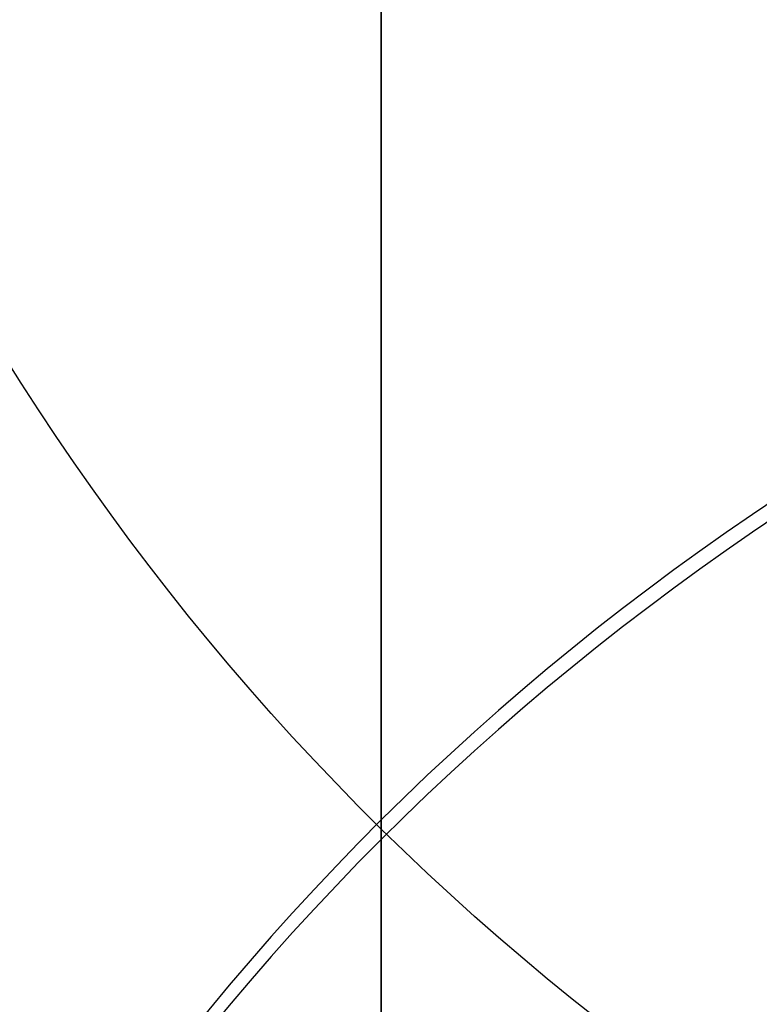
# Model space of a CAD drawing. Header units: millimetres. Extents: x -273 to 273, y -262 to 262.
# Tile 81 of 256: x -0.9533 to -0.8688, y -3.1955 to -3.0832. Entities that reach past the tile are written whole.
import ezdxf

# ---------------------------------------------------------------- set-up
doc = ezdxf.new("R2010")
doc.units = ezdxf.units.MM
doc.header["$MEASUREMENT"] = 0
doc.layers.add('Default', color=7, linetype='Continuous', true_color=0x000000)

# ---------------------------------------------------------------- blocks, each defined once
blk = doc.blocks.new('Block 01')
at = {"layer": 'Default', "color": 9, "true_color": 0xbfbfbf}
for points, knots in [([(-0.911993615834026, 1.174451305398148, 779.1962713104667), (-0.9119936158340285, 1.492886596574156, 768.9289814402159), (-0.9119936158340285, 1.820110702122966, 758.6619688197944), (-0.9119936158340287, 2.374785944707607, 741.7204278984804), (-0.9119936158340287, 2.597038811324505, 735.0457329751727), (-0.9119936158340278, 2.89189229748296, 726.3256905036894), (-0.9119936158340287, 2.961368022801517, 724.2802429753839), (-0.911993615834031, 3.16209042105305, 718.3958735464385), (-0.9119936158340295, 3.294091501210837, 714.5569755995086), (-0.911993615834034, 3.489170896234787, 708.9190809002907), (-0.911993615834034, 3.551600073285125, 707.1200660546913), (-0.9119936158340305, 3.76720525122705, 700.9210878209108), (-0.9119936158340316, 3.92115370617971, 696.5211448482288), (-0.9119936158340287, 4.162321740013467, 689.632839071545), (-0.9119936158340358, 4.249461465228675, 687.1444859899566), (-0.9119936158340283, 4.455211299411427, 681.2538729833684), (-0.9119936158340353, 4.57366242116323, 677.851601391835), (-0.911993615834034, 4.72692818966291, 673.3977936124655), (-0.9119936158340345, 4.762973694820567, 672.3463241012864), (-0.9119936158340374, 4.866620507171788, 669.3079617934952), (-0.9119936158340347, 4.93377514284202, 667.3210461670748), (-0.911993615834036, 5.031179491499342, 664.3960803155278), (-0.9119936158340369, 5.062193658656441, 663.4580676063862), (-0.9119936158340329, 5.1509889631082, 660.7487178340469), (-0.9119936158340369, 5.208084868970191, 658.9773482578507), (-0.9119936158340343, 5.290086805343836, 656.3701357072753), (-0.9119936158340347, 5.316063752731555, 655.5343420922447), (-0.9119936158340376, 5.39001494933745, 653.1208759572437), (-0.911993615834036, 5.437061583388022, 651.5431619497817), (-0.9119936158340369, 5.50368430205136, 649.221161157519), (-0.9119936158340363, 5.524639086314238, 648.4769338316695), (-0.9119936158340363, 5.583810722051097, 646.3279756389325), (-0.9119936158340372, 5.620856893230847, 644.923195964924), (-0.9119936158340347, 5.672188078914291, 642.855620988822), (-0.9119936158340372, 5.688155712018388, 642.1928921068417), (-0.9119936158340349, 5.732667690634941, 640.2788206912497), (-0.9119936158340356, 5.759800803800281, 639.0274248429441), (-0.9119936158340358, 5.795993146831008, 637.1852486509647), (-0.9119936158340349, 5.807029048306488, 636.5945367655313), (-0.9119936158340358, 5.845081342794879, 634.4308940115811), (-0.9119936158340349, 5.868228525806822, 632.8578354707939), (-0.9119936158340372, 5.895089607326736, 630.347309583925), (-0.9119936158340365, 5.902864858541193, 629.4099498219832), (-0.9119936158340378, 5.916953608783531, 626.7761057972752), (-0.9119936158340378, 5.917099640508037, 625.0794828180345), (-0.9119936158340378, 5.898611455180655, 622.612757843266), (-0.9119936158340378, 5.890164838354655, 621.842746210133), (-0.9119936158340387, 5.857404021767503, 619.6643214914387), (-0.9119936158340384, 5.825771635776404, 618.2558966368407), (-0.9119936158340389, 5.759504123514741, 616.2001587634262), (-0.9119936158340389, 5.735707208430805, 615.5526534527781), (-0.9119936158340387, 5.658376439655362, 613.7022987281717), (-0.9119936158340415, 5.596805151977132, 612.4996783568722), (-0.9119936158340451, 5.486780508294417, 610.7350559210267), (-0.9119936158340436, 5.448770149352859, 610.1725013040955), (-0.9119936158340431, 5.329822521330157, 608.5447912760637), (-0.9119936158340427, 5.240821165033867, 607.4801711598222), (-0.9119936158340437, 5.091999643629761, 605.9084780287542), (-0.9119936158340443, 5.041227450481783, 605.4005573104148), (-0.911993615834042, 4.884592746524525, 603.9117420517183), (-0.9119936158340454, 4.771454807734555, 602.9316276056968), (-0.911993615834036, 4.589513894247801, 601.4759070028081), (-0.9119936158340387, 4.527750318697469, 600.9993539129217), (-0.9119936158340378, 4.338534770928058, 599.5867161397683), (-0.9119936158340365, 4.205237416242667, 598.6514774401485), (-0.91199361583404, 3.996269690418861, 597.2554963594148), (-0.9119936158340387, 3.925547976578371, 596.7939139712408), (-0.9119936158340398, 3.709981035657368, 595.4152493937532), (-0.9119936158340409, 3.560957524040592, 594.4988948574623), (-0.911993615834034, 3.331312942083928, 593.1269882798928), (-0.9119936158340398, 3.253872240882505, 592.6708113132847), (-0.9119936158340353, 2.940996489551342, 590.8496583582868), (-0.9119936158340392, 2.69838485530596, 589.4860923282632), (-0.9119936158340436, 2.287010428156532, 587.2168322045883), (-0.911993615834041, 2.120698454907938, 586.3105700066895), (-0.9119936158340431, 1.619226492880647, 583.5938846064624), (-0.9119936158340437, 1.281285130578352, 581.7841854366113), (-0.9119936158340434, 0.7796433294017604, 579.0681718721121), (-0.9119936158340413, 0.6132270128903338, 578.1621333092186), (-0.9119936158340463, 0.1179122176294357, 575.4365306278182), (-0.9119936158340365, -0.2057423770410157, 573.6161620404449), (-0.9119936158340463, -0.6733937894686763, 570.8768504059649), (-0.9119936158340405, -0.8267712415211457, 569.9593601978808), (-0.911993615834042, -1.278800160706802, 567.1861831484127), (-0.9119936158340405, -1.56587443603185, 565.3286947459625), (-0.9119936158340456, -1.970381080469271, 562.525607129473), (-0.9119936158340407, -2.101686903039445, 561.5819373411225), (-0.9119936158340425, -2.485289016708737, 558.713283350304), (-0.9119936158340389, -2.72166445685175, 556.7861895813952), (-0.911993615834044, -3.046349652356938, 553.869712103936), (-0.9119936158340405, -3.150606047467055, 552.8820981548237), (-0.9119936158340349, -3.452441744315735, 549.8611813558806), (-0.9119936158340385, -3.63215064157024, 547.8260456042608), (-0.9119936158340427, -3.872576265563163, 544.7373753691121), (-0.9119936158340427, -3.948823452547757, 543.6850949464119), (-0.9119936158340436, -4.167429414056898, 540.4466592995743), (-0.911993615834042, -4.292664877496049, 538.2592411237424), (-0.911993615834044, -4.456377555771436, 534.9305893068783), (-0.911993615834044, -4.50767494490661, 533.790063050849), (-0.9119936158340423, -4.653769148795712, 530.2606409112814), (-0.9119936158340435, -4.734915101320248, 527.8710314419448), (-0.9119936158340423, -4.841270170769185, 524.2260686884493), (-0.9119936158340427, -4.874705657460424, 522.971050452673), (-0.9119936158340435, -4.954379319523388, 519.7506040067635), (-0.9119936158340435, -4.997178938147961, 517.785042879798), (-0.9119936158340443, -5.049892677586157, 515.140949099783), (-0.9119936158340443, -5.0629797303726, 514.4625377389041), (-0.9119936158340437, -5.101831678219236, 512.3911470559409), (-0.911993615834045, -5.12643570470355, 510.998124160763), (-0.9119936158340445, -5.16215651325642, 508.8901081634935), (-0.9119936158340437, -5.174006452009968, 508.1751452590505), (-0.9119936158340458, -5.209548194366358, 505.9926824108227), (-0.9119936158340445, -5.232582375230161, 504.5251555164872), (-0.9119936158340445, -5.266747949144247, 502.3048512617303), (-0.9119936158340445, -5.27821053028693, 501.5520923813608), (-0.9119936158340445, -5.31295063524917, 499.2555378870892), (-0.911993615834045, -5.335990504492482, 497.7117270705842), (-0.9119936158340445, -5.37083300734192, 495.3768162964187), (-0.9119936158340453, -5.382635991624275, 494.5857260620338), (-0.9119936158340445, -5.418711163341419, 492.1741849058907), (-0.9119936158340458, -5.443086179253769, 490.5537276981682), (-0.9119936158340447, -5.480473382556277, 488.1040194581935), (-0.9119936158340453, -5.493221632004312, 487.274771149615), (-0.9119936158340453, -5.532394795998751, 484.7494737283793), (-0.9119936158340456, -5.559188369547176, 483.05342551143), (-0.9119936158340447, -5.600623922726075, 480.4908564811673), (-0.9119936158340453, -5.61479925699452, 479.6243325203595), (-0.9119936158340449, -5.658458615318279, 476.9886369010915), (-0.9119936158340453, -5.68850820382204, 475.2194721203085), (-0.9119936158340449, -5.73513144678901, 472.5481081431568), (-0.9119936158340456, -5.751092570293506, 471.6459008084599), (-0.9119936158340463, -5.800251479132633, 468.9052952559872), (-0.9119936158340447, -5.834148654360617, 467.0669088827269), (-0.9119936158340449, -5.886734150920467, 464.2929469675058), (-0.9119936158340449, -5.904716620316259, 463.357359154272), (-0.9119936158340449, -5.960013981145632, 460.5194645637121), (-0.9119936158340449, -5.998104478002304, 458.617173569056), (-0.9119936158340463, -6.057061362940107, 455.7489439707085), (-0.9119936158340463, -6.07717757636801, 454.7829899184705), (-0.9119936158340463, -6.138878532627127, 451.8575620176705), (-0.9119936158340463, -6.181262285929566, 449.898106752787), (-0.911993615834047, -6.246633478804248, 446.9460749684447), (-0.911993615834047, -6.268872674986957, 445.9534809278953), (-0.9119936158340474, -6.336869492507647, 442.9524122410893), (-0.911993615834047, -6.383400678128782, 440.9439577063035), (-0.9119936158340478, -6.454861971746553, 437.9207263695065), (-0.9119936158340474, -6.479090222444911, 436.9059312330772), (-0.911993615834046, -6.552903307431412, 433.8432529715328), (-0.9119936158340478, -6.603190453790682, 431.7953901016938), (-0.9119936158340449, -6.680049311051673, 428.7157011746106), (-0.9119936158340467, -6.706009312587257, 427.6838573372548), (-0.9119936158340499, -6.811226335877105, 423.5326923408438), (-0.9119936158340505, -6.892049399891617, 420.4134216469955), (-0.9119936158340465, -7.029219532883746, 415.201948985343), (-0.9119936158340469, -7.084865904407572, 413.109724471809), (-0.9119936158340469, -7.225087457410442, 407.8749950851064), (-0.9119936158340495, -7.31016228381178, 404.7325100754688), (-0.9119936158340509, -7.424022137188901, 400.5442496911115), (-0.9119936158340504, -7.45249207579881, 399.498454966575), (-0.911993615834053, -7.537785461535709, 396.3675184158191), (-0.9119936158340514, -7.594668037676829, 394.282382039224), (-0.9119936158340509, -7.679757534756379, 391.1591057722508), (-0.9119936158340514, -7.708021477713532, 390.1209634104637), (-0.9119936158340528, -7.792382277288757, 387.0181774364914), (-0.911993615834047, -7.848367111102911, 384.9535345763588), (-0.9119936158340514, -7.931702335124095, 381.863418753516), (-0.9119936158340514, -7.959282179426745, 380.8379478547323), (-0.9119936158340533, -8.041306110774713, 377.7776060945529), (-0.9119936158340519, -8.09547247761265, 375.7427316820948), (-0.9119936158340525, -8.175690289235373, 372.6993076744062), (-0.9119936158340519, -8.202142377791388, 371.6907642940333), (-0.9119936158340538, -8.280530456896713, 368.684871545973), (-0.9119936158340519, -8.332026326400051, 366.687514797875), (-0.9119936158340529, -8.407865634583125, 363.7020254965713), (-0.9119936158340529, -8.432780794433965, 362.7139027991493), (-0.9119936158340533, -8.506338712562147, 359.7721749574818), (-0.9119936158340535, -8.55438076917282, 357.818559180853), (-0.9119936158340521, -8.624683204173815, 354.8999586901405), (-0.9119936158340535, -8.647686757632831, 353.934986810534), (-0.9119936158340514, -8.71532425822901, 351.0648503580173), (-0.9119936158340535, -8.759197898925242, 349.1596726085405), (-0.9119936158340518, -8.822908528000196, 346.3146257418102), (-0.9119936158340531, -8.843660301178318, 345.3747715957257), (-0.9119936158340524, -8.904390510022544, 342.5813629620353), (-0.9119936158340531, -8.943449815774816, 340.7277936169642), (-0.9119936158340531, -8.999617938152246, 337.960675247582), (-0.9119936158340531, -9.017812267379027, 337.0471422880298), (-0.9119936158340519, -9.070750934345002, 334.3333070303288), (-0.9119936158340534, -9.104418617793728, 332.5329892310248), (-0.9119936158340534, -9.152198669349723, 329.845883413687), (-0.9119936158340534, -9.167564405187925, 328.9591113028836), (-0.911993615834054, -9.211929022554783, 326.325403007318), (-0.911993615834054, -9.23969635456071, 324.5784518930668), (-0.9119936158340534, -9.278348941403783, 321.9711505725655), (-0.911993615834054, -9.290649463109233, 321.1108146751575), (-0.9119936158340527, -9.327343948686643, 318.4400776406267), (-0.9119936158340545, -9.350094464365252, 316.6296610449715), (-0.9119936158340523, -9.381135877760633, 313.871227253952), (-0.9119936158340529, -9.3911516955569, 312.9232220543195), (-0.9119936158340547, -9.41882697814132, 310.1099665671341), (-0.9119936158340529, -9.43450674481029, 308.2447043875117), (-0.9119936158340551, -9.453489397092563, 305.4614127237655), (-0.9119936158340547, -9.459033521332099, 304.54339014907), (-0.9119936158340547, -9.47792991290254, 300.9241268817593), (-0.9119936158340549, -9.485526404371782, 298.2228741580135), (-0.9119936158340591, -9.485971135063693, 293.759259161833), (-0.9119936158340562, -9.483026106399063, 291.996885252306), (-0.9119936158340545, -9.467556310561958, 287.6355809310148), (-0.9119936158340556, -9.45113783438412, 285.0366709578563), (-0.9119936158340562, -9.419143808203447, 281.5809323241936), (-0.9119936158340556, -9.410381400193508, 280.7240323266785), (-0.9119936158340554, -9.38169210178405, 278.1640177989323), (-0.9119936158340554, -9.35928399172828, 276.4609332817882), (-0.911993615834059, -9.320665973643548, 273.9107090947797), (-0.911993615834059, -9.307000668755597, 273.0635295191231), (-0.9119936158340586, -9.249186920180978, 269.6869061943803), (-0.9119936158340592, -9.19837710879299, 267.1575781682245), (-0.911993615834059, -9.062686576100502, 261.2722222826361), (-0.9119936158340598, -8.972087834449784, 257.9163246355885), (-0.9119936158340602, -8.868600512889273, 254.560815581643)], [-6.020184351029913e-12, -6.020184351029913e-12, -6.020184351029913e-12, -6.020184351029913e-12, 3.08170400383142, 3.08170400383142, 5.08524526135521, 5.08524526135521, 5.69923974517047, 5.69923974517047, 6.85160038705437, 6.85160038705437, 7.3916335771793, 7.3916335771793, 8.71243000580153, 8.71243000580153, 9.45939210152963, 9.45939210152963, 10.4806821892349, 10.4806821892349, 10.7963020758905, 10.7963020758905, 11.3927003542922, 11.3927003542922, 11.6742468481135, 11.6742468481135, 12.2059061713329, 12.2059061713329, 12.4567482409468, 12.4567482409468, 12.93023201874, 12.93023201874, 13.1535642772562, 13.1535642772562, 13.5750877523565, 13.5750877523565, 13.773930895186, 13.773930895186, 14.149361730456, 14.149361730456, 14.3265626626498, 14.3265626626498, 14.7983853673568, 14.7983853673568, 15.0794893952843, 15.0794893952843, 15.5881990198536, 15.5881990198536, 15.8190554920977, 15.8190554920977, 16.2413119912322, 16.2413119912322, 16.4354902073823, 16.4354902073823, 16.796292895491, 16.796292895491, 16.96521467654, 16.96521467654, 17.2852354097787, 17.2852354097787, 17.4381472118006, 17.4381472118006, 17.7337000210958, 17.7337000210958, 17.8776726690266, 17.8776726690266, 18.16074032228, 18.16074032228, 18.3006917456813, 18.3006917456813, 18.5789765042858, 18.5789765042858, 18.7176962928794, 18.7176962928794, 19.1329906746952, 19.1329906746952, 19.4093411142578, 19.4093411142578, 19.9616329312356, 19.9616329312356, 20.2380520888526, 20.2380520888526, 20.792946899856, 20.792946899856, 21.0721711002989, 21.0721711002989, 21.6364000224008, 21.6364000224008, 21.922445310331, 21.922445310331, 22.5053417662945, 22.5053417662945, 22.8035072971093, 22.8035072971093, 23.4168527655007, 23.4168527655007, 23.7335784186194, 23.7335784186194, 24.3912364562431, 24.3912364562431, 24.7339018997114, 24.7339018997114, 25.4514382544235, 25.4514382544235, 25.8281694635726, 25.8281694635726, 26.4180755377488, 26.4180755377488, 26.6216616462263, 26.6216616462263, 27.0396714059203, 27.0396714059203, 27.2542036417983, 27.2542036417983, 27.6945345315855, 27.6945345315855, 27.920393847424, 27.920393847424, 28.3835927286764, 28.3835927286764, 28.6209453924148, 28.6209453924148, 29.1071309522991, 29.1071309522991, 29.3559295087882, 29.3559295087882, 29.864793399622, 29.864793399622, 30.1247769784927, 30.1247769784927, 30.655584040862, 30.655584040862, 30.9262783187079, 30.9262783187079, 31.4778662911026, 31.4778662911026, 31.7585832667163, 31.7585832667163, 32.3293622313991, 32.3293622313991, 32.6191999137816, 32.6191999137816, 33.2071516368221, 33.2071516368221, 33.5049937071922, 33.5049937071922, 34.1076709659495, 34.1076709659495, 34.4121864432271, 34.4121864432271, 35.0267123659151, 35.0267123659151, 35.3363552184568, 35.3363552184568, 36.2724298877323, 36.2724298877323, 36.900309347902, 36.900309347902, 37.8433918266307, 37.8433918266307, 38.1572452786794, 38.1572452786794, 38.7830188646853, 38.7830188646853, 39.0945781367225, 39.0945781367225, 39.714203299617, 39.714203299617, 40.0219593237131, 40.0219593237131, 40.6326472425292, 40.6326472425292, 40.9353202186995, 40.9353202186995, 41.5347405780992, 41.5347405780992, 41.8312800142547, 41.8312800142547, 42.4175612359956, 42.4175612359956, 42.7071460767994, 42.7071460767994, 43.2788755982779, 43.2788755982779, 43.5609143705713, 43.5609143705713, 44.1171389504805, 44.1171389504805, 44.3912699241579, 44.3912699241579, 44.9314959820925, 44.9314959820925, 45.1975873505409, 45.1975873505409, 45.7217813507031, 45.7217813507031, 45.9799314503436, 45.9799314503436, 46.5231515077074, 46.5231515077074, 46.8075988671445, 46.8075988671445, 47.3672605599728, 47.3672605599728, 47.6427061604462, 47.6427061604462, 48.4531911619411, 48.4531911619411, 48.9819806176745, 48.9819806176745, 49.7617874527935, 49.7617874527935, 50.0189120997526, 50.0189120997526, 50.5299642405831, 50.5299642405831, 50.7841930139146, 50.7841930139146, 51.5432672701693, 51.5432672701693, 52.55056123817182, 52.55056123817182, 52.55056123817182, 52.55056123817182]), ([(-0.9119936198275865, -10.69344714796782, 254.5606253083), (-0.9119936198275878, -10.79714341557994, 257.9283351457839), (-0.9119936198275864, -10.88765990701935, 261.2872350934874), (-0.9119936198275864, -11.02321941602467, 267.1788808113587), (-0.9119936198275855, -11.0739769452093, 269.7114916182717), (-0.9119936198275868, -11.13171019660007, 273.0925060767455), (-0.9119936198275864, -11.1453545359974, 273.9407974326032), (-0.9119936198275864, -11.1839068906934, 276.4943772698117), (-0.9119936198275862, -11.20626750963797, 278.1997026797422), (-0.9119936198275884, -11.23488052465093, 280.7630777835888), (-0.9119936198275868, -11.24361657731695, 281.6211020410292), (-0.911993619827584, -11.27550100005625, 285.08134707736), (-0.9119936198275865, -11.29183002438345, 287.6836209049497), (-0.9119936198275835, -11.30714070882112, 292.0504794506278), (-0.9119936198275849, -11.31001908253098, 293.8150580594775), (-0.9119936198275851, -11.30940136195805, 298.284077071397), (-0.9119936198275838, -11.30169710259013, 300.988502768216), (-0.9119936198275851, -11.28265450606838, 304.6119072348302), (-0.9119936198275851, -11.2770733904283, 305.5309366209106), (-0.9119936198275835, -11.25797904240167, 308.3171719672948), (-0.9119936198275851, -11.2422246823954, 310.1843537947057), (-0.9119936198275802, -11.21443779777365, 313.0004217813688), (-0.9119936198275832, -11.20438484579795, 313.9493355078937), (-0.911993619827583, -11.17323664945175, 316.7103259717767), (-0.9119936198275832, -11.15041710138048, 318.5223755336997), (-0.91199361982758, -11.11362242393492, 321.1954626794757), (-0.9119936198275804, -11.10129013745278, 322.0565303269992), (-0.9119936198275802, -11.06254327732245, 324.6659481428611), (-0.9119936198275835, -11.03471432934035, 326.4142704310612), (-0.9119936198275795, -10.9902592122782, 329.0499768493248), (-0.9119936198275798, -10.97486383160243, 329.9373877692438), (-0.9119936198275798, -10.92699652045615, 332.6263267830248), (-0.9119936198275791, -10.89327238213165, 334.4278260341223), (-0.9119936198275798, -10.84025158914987, 337.143374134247), (-0.9119936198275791, -10.8220305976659, 338.0574496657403), (-0.9119936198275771, -10.76578470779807, 340.8261098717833), (-0.9119936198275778, -10.7266756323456, 342.6806664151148), (-0.9119936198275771, -10.66587379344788, 345.4754967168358), (-0.9119936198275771, -10.64509901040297, 346.415795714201), (-0.911993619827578, -10.5813220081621, 349.2620896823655), (-0.9119936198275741, -10.5374064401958, 351.1680585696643), (-0.911993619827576, -10.4697094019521, 354.0393232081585), (-0.9119936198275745, -10.44668698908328, 355.004641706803), (-0.9119936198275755, -10.37633097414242, 357.9241935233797), (-0.9119936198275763, -10.32825567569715, 359.878403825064), (-0.9119936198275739, -10.2546514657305, 362.8209655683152), (-0.9119936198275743, -10.22972195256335, 363.8093364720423), (-0.9119936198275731, -10.15384284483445, 366.795480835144), (-0.9119936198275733, -10.10232300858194, 368.7932350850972), (-0.9119936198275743, -10.02390268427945, 371.7996665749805), (-0.9119936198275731, -9.99744099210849, 372.8083594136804), (-0.9119936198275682, -9.917197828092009, 375.8521409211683), (-0.9119936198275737, -9.863017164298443, 377.8872146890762), (-0.9119936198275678, -9.780975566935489, 380.9477978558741), (-0.9119936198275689, -9.7533910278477, 381.973318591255), (-0.9119936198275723, -9.670045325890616, 385.0634911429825), (-0.9119936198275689, -9.614056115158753, 387.1281326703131), (-0.9119936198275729, -9.529692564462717, 390.2308581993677), (-0.9119936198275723, -9.501428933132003, 391.268949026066), (-0.9119936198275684, -9.416344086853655, 394.3919751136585), (-0.9119936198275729, -9.35946719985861, 396.4769048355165), (-0.9119936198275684, -9.274186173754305, 399.6074711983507), (-0.9119936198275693, -9.245721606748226, 400.6531100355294), (-0.9119936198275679, -9.131890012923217, 404.8405512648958), (-0.9119936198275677, -9.046841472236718, 407.982351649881), (-0.9119936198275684, -8.906674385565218, 413.2157407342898), (-0.9119936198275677, -8.851054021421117, 415.30732240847), (-0.9119936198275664, -8.713958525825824, 420.5169339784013), (-0.9119936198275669, -8.63318559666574, 423.6349784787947), (-0.9119936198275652, -8.528039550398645, 427.7844265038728), (-0.9119936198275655, -8.502098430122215, 428.8158007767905), (-0.9119936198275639, -8.425298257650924, 431.8940095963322), (-0.9119936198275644, -8.37505134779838, 433.9408569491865), (-0.9119936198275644, -8.301299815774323, 437.0019716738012), (-0.9119936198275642, -8.277092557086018, 438.0162253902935), (-0.9119936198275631, -8.205695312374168, 441.037780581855), (-0.9119936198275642, -8.159207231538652, 443.0450969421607), (-0.9119936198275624, -8.091275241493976, 446.0444301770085), (-0.9119936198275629, -8.06905782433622, 447.0364320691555), (-0.9119936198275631, -8.003752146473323, 449.9866556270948), (-0.9119936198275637, -7.961411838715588, 451.9448929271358), (-0.9119936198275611, -7.899775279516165, 454.8684785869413), (-0.9119936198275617, -7.879680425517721, 455.8338118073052), (-0.9119936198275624, -7.82078698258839, 458.7001687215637), (-0.9119936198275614, -7.782737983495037, 460.6012077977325), (-0.9119936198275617, -7.727501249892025, 463.4372237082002), (-0.9119936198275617, -7.709538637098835, 464.3721861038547), (-0.9119936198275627, -7.657011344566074, 467.1442856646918), (-0.9119936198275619, -7.623151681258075, 468.9814372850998), (-0.9119936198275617, -7.574046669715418, 471.720206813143), (-0.9119936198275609, -7.558102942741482, 472.621811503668), (-0.9119936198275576, -7.511529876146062, 475.2914091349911), (-0.9119936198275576, -7.481512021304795, 477.0594152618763), (-0.9119936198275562, -7.437897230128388, 479.6934092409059), (-0.9119936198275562, -7.423735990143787, 480.5593852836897), (-0.9119936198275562, -7.38234012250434, 483.1203846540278), (-0.9119936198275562, -7.355570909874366, 484.8154198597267), (-0.9119936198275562, -7.316430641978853, 487.339258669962), (-0.9119936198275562, -7.30369241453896, 488.1680517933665), (-0.9119936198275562, -7.266332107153, 490.61650719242), (-0.9119936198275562, -7.241972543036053, 492.2361802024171), (-0.9119936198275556, -7.205916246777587, 494.6466359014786), (-0.9119936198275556, -7.194118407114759, 495.4374092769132), (-0.9119936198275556, -7.159287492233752, 497.7715281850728), (-0.9119936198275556, -7.136252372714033, 499.314883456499), (-0.9119936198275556, -7.101514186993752, 501.6108817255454), (-0.9119936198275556, -7.09005080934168, 502.3635167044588), (-0.9119936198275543, -7.055878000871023, 504.5836623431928), (-0.9119936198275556, -7.03283520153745, 506.051181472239), (-0.9119936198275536, -6.9972738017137, 508.233802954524), (-0.9119936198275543, -6.985415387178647, 508.948899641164), (-0.9119936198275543, -6.94966259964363, 511.057593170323), (-0.9119936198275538, -6.925031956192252, 512.4511958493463), (-0.9119936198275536, -6.886130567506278, 514.5236764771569), (-0.9119936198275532, -6.873024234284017, 515.2025541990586), (-0.9119936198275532, -6.820216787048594, 517.8491906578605), (-0.9119936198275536, -6.777329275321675, 519.8169500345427), (-0.9119936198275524, -6.697465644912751, 523.041934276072), (-0.9119936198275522, -6.663936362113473, 524.2991944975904), (-0.9119936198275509, -6.557220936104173, 527.952779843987), (-0.9119936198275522, -6.475758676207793, 530.3489995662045), (-0.9119936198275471, -6.329050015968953, 533.8897178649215), (-0.91199361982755, -6.277506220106, 535.0345953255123), (-0.9119936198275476, -6.112920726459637, 538.3778614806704), (-0.9119936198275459, -5.986969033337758, 540.5757351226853), (-0.9119936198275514, -5.767068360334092, 543.8308184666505), (-0.9119936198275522, -5.690333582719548, 544.8890368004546), (-0.9119936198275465, -5.448288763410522, 547.9963192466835), (-0.911993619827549, -5.267332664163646, 550.0442322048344), (-0.9119936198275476, -4.963385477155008, 553.084622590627), (-0.9119936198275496, -4.858379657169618, 554.0788206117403), (-0.9119936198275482, -4.53135910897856, 557.0148478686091), (-0.9119936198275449, -4.293297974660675, 558.9548731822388), (-0.911993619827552, -3.907027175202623, 561.8424585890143), (-0.9119936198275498, -3.77483519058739, 562.7921832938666), (-0.9119936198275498, -3.367765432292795, 565.6121711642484), (-0.9119936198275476, -3.07897641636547, 567.480318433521), (-0.9119936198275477, -2.624445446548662, 570.2682789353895), (-0.9119936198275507, -2.470316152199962, 571.1901005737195), (-0.911993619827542, -2.00075193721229, 573.9401837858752), (-0.911993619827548, -1.67597796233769, 575.7666697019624), (-0.9119936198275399, -1.179286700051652, 578.4996315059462), (-0.9119936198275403, -1.012573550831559, 579.40723380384), (-0.9119936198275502, -0.510605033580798, 582.124926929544), (-0.9119936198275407, -0.1727233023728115, 583.9343087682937), (-0.9119936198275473, 0.328219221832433, 586.6482110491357), (-0.9119936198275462, 0.4941448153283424, 587.5524143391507), (-0.9119936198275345, 0.9041237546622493, 589.8141534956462), (-0.9119936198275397, 1.1457020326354, 591.1720323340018), (-0.9119936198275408, 1.457050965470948, 592.9845304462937), (-0.911993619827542, 1.534033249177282, 593.4380696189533), (-0.9119936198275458, 1.762130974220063, 594.8009451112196), (-0.9119936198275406, 1.91006259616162, 595.7107294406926), (-0.9119936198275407, 2.123914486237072, 597.078701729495), (-0.9119936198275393, 2.194011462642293, 597.5363046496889), (-0.9119936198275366, 2.400956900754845, 598.9190990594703), (-0.911993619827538, 2.532883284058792, 599.8449380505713), (-0.9119936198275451, 2.720048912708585, 601.2426902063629), (-0.9119936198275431, 2.781097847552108, 601.7138780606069), (-0.9119936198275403, 2.960841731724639, 603.152496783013), (-0.9119936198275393, 3.072569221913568, 604.1207356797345), (-0.9119936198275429, 3.22722048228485, 605.5913142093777), (-0.9119936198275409, 3.277337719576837, 606.0929030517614), (-0.9119936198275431, 3.424258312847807, 607.6452160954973), (-0.9119936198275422, 3.512121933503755, 608.696786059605), (-0.9119936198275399, 3.629582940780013, 610.3050597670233), (-0.9119936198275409, 3.667132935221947, 610.8611314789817), (-0.9119936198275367, 3.775901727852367, 612.6066660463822), (-0.91199361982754, 3.83678761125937, 613.7968475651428), (-0.91199361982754, 3.913304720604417, 615.6291731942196), (-0.9119936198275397, 3.936868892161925, 616.270898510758), (-0.9119936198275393, 4.002546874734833, 618.3101884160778), (-0.9119936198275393, 4.033903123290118, 619.7082271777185), (-0.9119936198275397, 4.066393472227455, 621.8719269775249), (-0.9119936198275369, 4.074773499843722, 622.6373859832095), (-0.9119936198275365, 4.093119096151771, 625.0915199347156), (-0.9119936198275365, 4.092941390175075, 626.780412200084), (-0.9119936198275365, 4.078874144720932, 629.4034854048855), (-0.9119936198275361, 4.071113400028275, 630.3376202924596), (-0.91199361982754, 4.044303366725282, 632.8406680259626), (-0.9119936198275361, 4.021200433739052, 634.4095974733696), (-0.9119936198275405, 3.983222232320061, 636.5680034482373), (-0.9119936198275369, 3.972204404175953, 637.1574952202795), (-0.9119936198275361, 3.936065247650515, 638.9962595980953), (-0.9119936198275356, 3.908969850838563, 640.2455222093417), (-0.9119936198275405, 3.86451680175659, 642.1565724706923), (-0.9119936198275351, 3.84856780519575, 642.8183735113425), (-0.9119936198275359, 3.797289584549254, 644.8833772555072), (-0.9119936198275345, 3.76027890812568, 646.2865621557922), (-0.9119936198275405, 3.701160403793, 648.4332767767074), (-0.9119936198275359, 3.680221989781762, 649.176822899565), (-0.9119936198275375, 3.6136446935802, 651.4969561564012), (-0.9119936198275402, 3.566627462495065, 653.0735231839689), (-0.9119936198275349, 3.492719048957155, 655.4853891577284), (-0.9119936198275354, 3.466754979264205, 656.3207039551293), (-0.9119936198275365, 3.384787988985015, 658.9266221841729), (-0.9119936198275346, 3.327714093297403, 660.6972073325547), (-0.9119936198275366, 3.238950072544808, 663.4054753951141), (-0.9119936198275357, 3.207945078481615, 664.3431710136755), (-0.9119936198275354, 3.110564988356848, 667.2672971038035), (-0.91199361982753, 3.043425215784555, 669.2537140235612), (-0.9119936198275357, 2.939799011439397, 672.2914011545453), (-0.9119936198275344, 2.903759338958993, 673.3426791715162), (-0.9119936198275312, 2.750511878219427, 677.7958750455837), (-0.9119936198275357, 2.632072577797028, 681.1977745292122), (-0.9119936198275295, 2.426338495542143, 687.0879073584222), (-0.9119936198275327, 2.339202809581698, 689.5761404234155), (-0.9119936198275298, 2.098041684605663, 696.464250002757), (-0.9119936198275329, 1.94409563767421, 700.8641419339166), (-0.911993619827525, 1.728492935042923, 707.063084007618), (-0.9119936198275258, 1.666064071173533, 708.8621007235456), (-0.9119936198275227, 1.47098486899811, 714.5000263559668), (-0.911993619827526, 1.338983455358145, 718.3389621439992), (-0.9119936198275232, 1.13826018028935, 724.2234005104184), (-0.9119936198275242, 1.068784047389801, 726.2688755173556), (-0.9119936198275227, 0.7739292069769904, 734.9890185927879), (-0.911993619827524, 0.5516751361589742, 741.6637981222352), (-0.911993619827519, -0.003000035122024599, 758.6054230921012), (-0.9119936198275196, -0.3302233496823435, 768.8724418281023), (-0.9119936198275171, -0.6486585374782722, 779.1397283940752)], [-0.0002823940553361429, -0.0002823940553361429, -0.0002823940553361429, -0.0002823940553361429, 1.007598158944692, 1.007598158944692, 1.767417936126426, 1.767417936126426, 2.021900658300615, 2.021900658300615, 2.533466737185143, 2.533466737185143, 2.790850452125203, 2.790850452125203, 3.571437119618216, 3.571437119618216, 4.100742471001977, 4.100742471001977, 4.911976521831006, 4.911976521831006, 5.187661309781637, 5.187661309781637, 5.747781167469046, 5.747781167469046, 6.032446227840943, 6.032446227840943, 6.576060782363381, 6.576060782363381, 6.834389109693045, 6.834389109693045, 7.3589185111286, 7.3589185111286, 7.625166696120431, 7.625166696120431, 8.165684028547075, 8.165684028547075, 8.439949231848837, 8.439949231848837, 8.996419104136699, 8.996419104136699, 9.278568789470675, 9.278568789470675, 9.85049645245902, 9.85049645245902, 10.14016841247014, 10.14016841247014, 10.72659980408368, 10.72659980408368, 11.02320219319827, 11.02320219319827, 11.62272402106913, 11.62272402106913, 11.92543540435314, 11.92543540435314, 12.53617525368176, 12.53617525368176, 12.84394466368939, 12.84394466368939, 13.46357111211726, 13.46357111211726, 13.77511809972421, 13.77511809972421, 14.40084079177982, 14.40084079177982, 14.71465538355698, 14.71465538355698, 15.6575657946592, 15.6575657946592, 16.28528300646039, 16.28528300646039, 17.22104704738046, 17.22104704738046, 17.53057087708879, 17.53057087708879, 18.14483891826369, 18.14483891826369, 18.44921684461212, 18.44921684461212, 19.05160446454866, 19.05160446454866, 19.3492957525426, 19.3492957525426, 19.93693677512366, 19.93693677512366, 20.22661591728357, 20.22661591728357, 20.7970744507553, 20.7970744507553, 21.07763104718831, 21.07763104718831, 21.62890135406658, 21.62890135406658, 21.89944005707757, 21.89944005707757, 22.42994646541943, 22.42994646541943, 22.68978694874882, 22.68978694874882, 23.1983838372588, 23.1983838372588, 23.44706082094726, 23.44706082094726, 23.93303276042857, 23.93303276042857, 24.17029613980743, 24.17029613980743, 24.63335830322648, 24.63335830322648, 24.85917344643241, 24.85917344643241, 25.29947243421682, 25.29947243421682, 25.5140207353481, 25.5140207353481, 25.93213602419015, 25.93213602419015, 26.13581588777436, 26.13581588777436, 26.72619253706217, 26.72619253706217, 27.10341689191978, 27.10341689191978, 27.82244262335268, 27.82244262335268, 28.16609277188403, 28.16609277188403, 28.82613486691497, 28.82613486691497, 29.14421731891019, 29.14421731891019, 29.76049321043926, 29.76049321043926, 30.06017258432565, 30.06017258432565, 30.6460498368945, 30.6460498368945, 30.9334946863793, 30.9334946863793, 31.50019215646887, 31.50019215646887, 31.78042109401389, 31.78042109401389, 32.33673553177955, 32.33673553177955, 32.61351503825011, 32.61351503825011, 33.16572399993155, 33.16572399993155, 33.44158682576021, 33.44158682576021, 33.85554507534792, 33.85554507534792, 33.99364604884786, 33.99364604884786, 34.27039577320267, 34.27039577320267, 34.40941817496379, 34.40941817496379, 34.69030305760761, 34.69030305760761, 34.83302975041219, 34.83302975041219, 35.12584033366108, 35.12584033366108, 35.27728872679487, 35.27728872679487, 35.59430765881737, 35.59430765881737, 35.76173672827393, 35.76173672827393, 36.11968250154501, 36.11968250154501, 36.312533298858, 36.312533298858, 36.73240368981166, 36.73240368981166, 36.96221667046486, 36.96221667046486, 37.46914895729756, 37.46914895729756, 37.74951534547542, 37.74951534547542, 38.22039360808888, 38.22039360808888, 38.39731845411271, 38.39731845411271, 38.77226685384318, 38.77226685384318, 38.97090138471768, 38.97090138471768, 39.39206680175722, 39.39206680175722, 39.61524732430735, 39.61524732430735, 40.08847636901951, 40.08847636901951, 40.33921328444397, 40.33921328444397, 40.87070134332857, 40.87070134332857, 41.1521797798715, 41.1521797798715, 41.74847229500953, 41.74847229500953, 42.06405277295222, 42.06405277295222, 43.08526861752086, 43.08526861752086, 43.83221065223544, 43.83221065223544, 45.15300331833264, 45.15300331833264, 45.6930388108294, 45.6930388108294, 46.84540973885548, 46.84540973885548, 47.45941053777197, 47.45941053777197, 49.46296582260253, 49.46296582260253, 52.54465106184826, 52.54465106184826, 52.54465106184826, 52.54465106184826])]:
    blk.add_open_spline(points, degree=3, knots=knots, dxfattribs=at)
for points in [[(-0.6999999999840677, 3.181724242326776, 662.4648920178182), (-0.7785398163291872, 3.18172424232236, 662.4648920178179), (-0.934717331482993, 3.246971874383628, 662.4670305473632), (-1.000000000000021, 3.403065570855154, 662.4721466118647), (-1.00000000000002, 3.481563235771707, 662.4747194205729)], [(-0.69999999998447, 3.08876018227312, 665.2779334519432), (-0.7785398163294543, 3.088760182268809, 665.2779334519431), (-0.9347173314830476, 3.154006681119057, 665.2801062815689), (-1.000000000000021, 3.310097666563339, 665.2853044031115), (-1.00000000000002, 3.38859396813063, 665.2879184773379)], [(-0.6999999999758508, 3.086975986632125, 605.0991969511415), (-0.7785398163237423, 3.086975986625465, 605.0991969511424), (-0.9347173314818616, 3.151900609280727, 605.092368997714), (-1.000000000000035, 3.307221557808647, 605.0760342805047), (-1.00000000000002, 3.385330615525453, 605.0678197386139)], [(-0.7000000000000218, 3.262266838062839, 592.1999109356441), (-0.7785398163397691, 3.262266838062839, 592.1999109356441), (-0.9347173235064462, 3.197926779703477, 592.2109646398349), (-1.000000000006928, 3.044004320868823, 592.237408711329), (-1.00000000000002, 2.966598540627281, 592.2507071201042)], [(-0.6999999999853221, 2.887706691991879, 671.2371196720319), (-0.7785398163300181, 2.887706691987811, 671.2371196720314), (-0.9347173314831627, 2.952951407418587, 671.2393454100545), (-1.00000000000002, 3.109038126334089, 671.244670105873), (-1.00000000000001, 3.187532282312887, 671.2473478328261)], [(-0.7000000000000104, 3.119095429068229, 722.2378049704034), (-0.778539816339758, 3.119095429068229, 722.2378049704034), (-0.9347173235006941, 3.05385070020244, 722.2355793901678), (-1.000000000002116, 2.897763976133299, 722.2302550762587), (-1.00000000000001, 2.819269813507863, 722.2275775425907)]]:
    blk.add_open_spline(points, degree=3, dxfattribs=at)

msp = doc.modelspace()

# ---------------------------------------------------------------- linework, layer by layer
at = {"layer": 'Default', "color": 9, "true_color": 0xbfbfbf}
for centre, radius in [((2.48689957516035e-13, 4.67546815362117e-14, -579.6680000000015), 16), ((1.76744971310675e-13, 1.17676755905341e-15, -67.067876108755), 3.5), ((1.502247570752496e-14, 1.572370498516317e-15, -65.41749310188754), 3.5)]:
    msp.add_circle(centre, radius, dxfattribs=at)
for centre, radius, start, end in [((-3.8628076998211e-14, 1.277357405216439e-14, -22), 100.85, 0.002522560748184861, 270), ((-3.8628076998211e-14, 1.277357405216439e-14, -22), 100.05, 0.00252256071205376, 270), ((2.486899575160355e-13, 4.64253806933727e-14, -579.1680000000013), 15.99999999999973, 89.99999999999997, 269.9999999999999), ((2.486899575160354e-13, 4.376084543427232e-14, -580.1680000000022), 16, 89.99999999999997, 269.9999999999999), ((2.486899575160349e-13, 7.307073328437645e-14, -578.6680000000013), 15.49999999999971, 89.99999999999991, 269.9999999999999), ((2.486899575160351e-13, 9.12188706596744e-15, -603.1680000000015), 7.499999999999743, 89.99999999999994, 269.9999999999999), ((2.486899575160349e-13, 4.598129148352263e-14, -580.1680000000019), 7.500000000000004, 89.99999999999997, 269.9999999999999), ((2.48689957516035e-13, 7.789619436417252e-15, -603.668000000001), 6.999999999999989, 89.9999999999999, 269.9999999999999), ((2.486899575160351e-13, 7.789619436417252e-15, -603.6680000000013), 4.458500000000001, 89.99999999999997, 269.9999999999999), ((2.488564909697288e-13, 1.265031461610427e-14, -583.6680000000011), 4.45849999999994, 89.9999999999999, 262.0775736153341), ((2.448644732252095e-14, 7.79312288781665e-15, -62.8678761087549), 4.449999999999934, 59.47667614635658, 239.4766761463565), ((2.185933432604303e-14, -9.758911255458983e-15, -59.66787610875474), 4.450000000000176, 59.47667614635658, 239.4766761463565), ((2.410389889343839e-14, 7.796626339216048e-15, -62.8678761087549), 4.449999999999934, 239.4766761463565, 59.47667614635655), ((2.080400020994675e-14, -9.18803421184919e-15, -59.66787610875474), 4.450000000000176, 239.4766761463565, 59.47667614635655), ((-2.842170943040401e-14, 2.244456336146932e-14, -44), 100.85, 180, 270), ((0, 3.665541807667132e-14), 100.85, 180, 270), ((-1.4210854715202e-14, 2.244456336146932e-14), 100.05, 180, 270), ((4.085620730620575e-14, 1.572370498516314e-15, -66.16787610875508), 3.499999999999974, 179.9999999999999, 359.9999999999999), ((3.97459842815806e-14, 1.572370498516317e-15, -64.66711009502), 3.499999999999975, 179.9999999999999, 0), ((-1.4210854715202e-14, 3.665541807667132e-14, -44), 100.05, 180.0000000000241, 270), ((1.790789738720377e-13, 4.125883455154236e-15, -66.16787610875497), 3.500000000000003, 180.1740811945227, 269.9999999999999), ((1.775246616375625e-13, 1.128281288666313e-15, -67.96787610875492), 3.5, 182.2207942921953, 270), ((2.486899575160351e-13, 2.428411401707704e-14, -593.6680000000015), 4.4585, 197.2595617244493, 270), ((2.486899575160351e-13, 2.749419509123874e-14, -591.6680000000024), 7.5, 194.9662382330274, 270)]:
    msp.add_arc(centre, radius, start, end, dxfattribs=at)
for points, weights, knots in [([(-112.052876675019, 3.686125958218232e-13, -41.67126407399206), (-112.052876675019, -112.052876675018, -41.67126407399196), (-3.551012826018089e-13, -112.052876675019, -41.67126407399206), (112.052876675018, -112.052876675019, -41.67126407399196), (112.052876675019, -3.848246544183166e-13, -41.67126407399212), (112.052876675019, 112.0528766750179, -41.671264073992), (3.859245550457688e-13, 112.052876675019, -41.67126407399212)], [1, 0.7071067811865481, 1, 0.7071067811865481, 1, 0.7071067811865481, 1], [-528.0367412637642, -528.0367412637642, -528.0367412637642, -352.0244941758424, -352.0244941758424, -176.0122470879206, -176.0122470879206, 0, 0, 0]), ([(3.733584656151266e-13, 108.255644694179, -41.67126407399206), (108.255644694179, 108.255644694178, -41.67126407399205), (108.255644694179, -3.295794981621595e-13, -41.67126407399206), (108.255644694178, -108.255644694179, -41.67126407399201), (-3.424886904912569e-13, -108.255644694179, -41.67126407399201), (-108.255644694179, -108.255644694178, -41.67126407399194), (-108.255644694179, 3.561743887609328e-13, -41.67126407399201)], [1, 0.7071067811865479, 1, 0.7071067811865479, 1, 0.7071067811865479, 1], [0, 0, 0, 170.0475690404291, 170.0475690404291, 340.0951380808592, 340.0951380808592, 510.1427071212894, 510.1427071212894, 510.1427071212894]), ([(2.109977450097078e-13, 58.94401797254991, -59.09351528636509), (58.94401797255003, 58.94401797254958, -59.09351528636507), (58.94401797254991, -1.942115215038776e-13, -59.09351528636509), (58.94401797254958, -58.94401797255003, -59.09351528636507), (-1.805700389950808e-13, -58.94401797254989, -59.09351528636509), (-58.94401797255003, -58.94401797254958, -59.09351528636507), (-58.9440179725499, 1.973562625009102e-13, -59.09351528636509), (-58.94401797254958, 58.94401797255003, -59.09351528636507), (2.109977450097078e-13, 58.94401797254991, -59.09351528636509)], [0.9909948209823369, 0.7007391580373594, 0.9909948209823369, 0.7007391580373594, 0.9909948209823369, 0.7007391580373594, 0.9909948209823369, 0.7007391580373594, 0.9909948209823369], [0, 0, 0, 224.1057533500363, 224.1057533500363, 448.211506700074, 448.211506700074, 672.3172600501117, 672.3172600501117, 896.423013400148, 896.423013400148, 896.423013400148]), ([(2.044550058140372e-13, 56.93896143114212, -58.00311703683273), (56.93896143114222, 56.93896143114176, -58.00311703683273), (56.93896143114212, -1.875516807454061e-13, -58.00311703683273), (56.93896143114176, -56.9389614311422, -58.00311703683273), (-1.737930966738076e-13, -56.9389614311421, -58.00311703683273), (-56.93896143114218, -56.93896143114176, -58.00311703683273), (-56.93896143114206, 1.906964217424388e-13, -58.00311703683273), (-56.93896143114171, 56.93896143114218, -58.00311703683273), (2.044550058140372e-13, 56.93896143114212, -58.00311703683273)], [0.9915545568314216, 0.70113495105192, 0.9915545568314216, 0.70113495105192, 0.9915545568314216, 0.70113495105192, 0.9915545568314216, 0.70113495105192, 0.9915545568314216], [0, 0, 0, 216.5112893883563, 216.5112893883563, 433.0225787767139, 433.0225787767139, 649.5338681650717, 649.5338681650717, 866.045157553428, 866.045157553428, 866.045157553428])]:
    msp.add_rational_spline(points, weights, degree=2, knots=knots, dxfattribs=at)
msp.add_open_spline([(-86.75499999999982, -50.08802260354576, -756.8932544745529), (-43.37749999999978, -25.04401130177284, -775.8033956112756), (2.700062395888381e-13, 7.615262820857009e-14, -794.7135367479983)], degree=2, dxfattribs=at)

# ---------------------------------------------------------------- block references
at = {"layer": 'Default', "color": 9, "true_color": 0xbfbfbf, "extrusion": (0, 0, -1), "rotation": 180}
msp.add_blockref('Block 01', (0, 8.233708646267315e-15, -200), dxfattribs=at)

doc.saveas('drawing.dxf')
